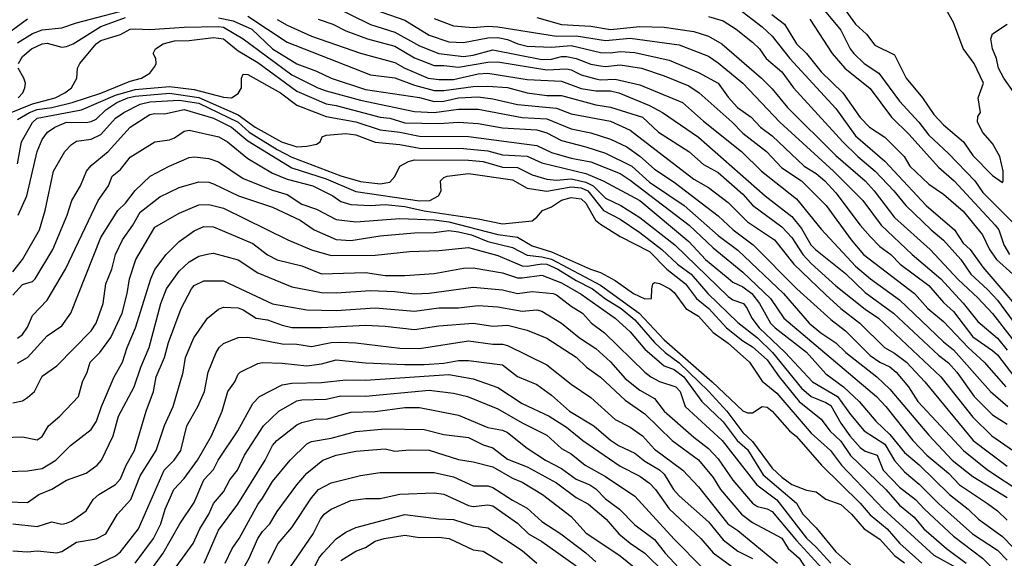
# Model space of a CAD drawing. Header units: metres. Extents: x -51132 to -49532, y -231222 to -229437.
# Tile 196 of 256: x -50467 to -50367, y -230521 to -230466. Entities that reach past the tile are written whole.
import ezdxf

# ---------------------------------------------------------------- set-up
doc = ezdxf.new("R2010")
doc.units = ezdxf.units.M
doc.layers.add('CONTOUR_INDEX', color=1, linetype='Continuous')
doc.layers.add('CONTOUR_INTER', color=3, linetype='Continuous')

msp = doc.modelspace()

# ---------------------------------------------------------------- linework, layer by layer
at = {"layer": 'CONTOUR_INDEX'}
for points, elevation in [([(-50431.08, -230465.29), (-50428.08, -230466.34), (-50425.58, -230467.89), (-50423.58, -230468.56), (-50422.08, -230468.61), (-50419.58, -230468.14), (-50418.58, -230468.13), (-50417.58, -230468.32), (-50416.54, -230468.76), (-50415.58, -230468.99), (-50413.08, -230469.09), (-50411.08, -230468.94), (-50408.08, -230469.63), (-50407.08, -230469.68), (-50406.08, -230469.55), (-50404.58, -230469.66), (-50401.08, -230470.44), (-50398.08, -230471.68), (-50396.08, -230472.77), (-50395.08, -230474.21), (-50394.11, -230475.26), (-50392.7, -230476.26), (-50391.75, -230477.26), (-50390.58, -230478.14), (-50387.3, -230481.26), (-50386.08, -230482.01), (-50385.2, -230482.76), (-50384.08, -230483.96), (-50381.6, -230487.26), (-50380.58, -230488.42), (-50379.58, -230489.45), (-50378.45, -230490.26), (-50377.5, -230491.26), (-50374.58, -230493.43), (-50373.08, -230495.16), (-50372.08, -230496.07), (-50370.08, -230498.68), (-50368.08, -230500.05), (-50367.58, -230500.52), (-50364.58, -230504.43)], 35), ([(-50390.62, -230465.76), (-50389.3, -230466.76), (-50388.08, -230468.76), (-50387.07, -230469.76), (-50385.58, -230471.61), (-50383.35, -230473.76), (-50381.58, -230476.29), (-50380.65, -230477.26), (-50379.08, -230478.3), (-50377.11, -230480.26), (-50376.51, -230481.26), (-50374.58, -230483.08), (-50373.08, -230484.1), (-50371.08, -230485.83), (-50369.12, -230488.26), (-50368.39, -230489.76), (-50367.67, -230490.76), (-50366.01, -230492.26)], 30), ([(-50467.51, -230470.76), (-50467.08, -230470.06), (-50466.15, -230469.26), (-50465.08, -230468.76), (-50464.58, -230468.71), (-50463.08, -230469.09), (-50462.58, -230469.03), (-50461.93, -230468.76), (-50459.08, -230466.99), (-50456.58, -230466.06)], 40), ([(-50447.08, -230466.1), (-50445.58, -230466.42), (-50443.67, -230467.26), (-50441.56, -230469.26), (-50439.08, -230470.8), (-50437.08, -230471.55), (-50435.58, -230472.28), (-50432.08, -230473.42), (-50426.58, -230474.23), (-50425.08, -230474.66), (-50424.08, -230474.6), (-50422.58, -230474.26), (-50420.58, -230474.18), (-50419.08, -230474.36), (-50416.58, -230474.95), (-50412.58, -230475.33), (-50411.08, -230475.89), (-50407.08, -230476.64), (-50405.08, -230477.57), (-50398.58, -230482.57), (-50397.08, -230483.44), (-50395.08, -230484.94), (-50393.08, -230486.94), (-50390.35, -230488.76), (-50388.37, -230491.26), (-50385.08, -230494.38), (-50383.58, -230495.77), (-50381.62, -230497.26), (-50379.11, -230499.76), (-50378.08, -230500.33), (-50376.87, -230501.26), (-50374.99, -230503.26), (-50370.06, -230509.26), (-50366.58, -230511.86)], 40), ([(-50467.53, -230474.26), (-50467.05, -230473.76), (-50466.83, -230473.26), (-50466.79, -230472.76), (-50466.95, -230472.26), (-50467.53, -230471.26)], 40), ([(-50468.08, -230492.02), (-50467.08, -230490.77), (-50465.36, -230487.76), (-50464.76, -230485.76), (-50463.92, -230481.76), (-50462.75, -230479.76), (-50462.08, -230479.04), (-50461.58, -230478.69), (-50460.08, -230478.5), (-50459.08, -230478.01), (-50457.58, -230476.35), (-50456.74, -230475.76), (-50455.08, -230474.93), (-50454.08, -230474.68), (-50451.08, -230474.52), (-50449.08, -230474.82), (-50445.08, -230476.74), (-50443.96, -230477.76), (-50441.08, -230479.55), (-50439.58, -230480.34), (-50434.58, -230482.23), (-50432.58, -230482.82), (-50430.58, -230483.04), (-50429.58, -230482.87), (-50429.08, -230482.29), (-50428.59, -230481.26), (-50427.7, -230480.76), (-50427.08, -230480.6), (-50421.58, -230480.65), (-50420.08, -230480.78), (-50418.08, -230481.36), (-50416.58, -230481.39), (-50415.08, -230482.14), (-50413.58, -230482.58), (-50412.58, -230482.69), (-50411.08, -230482.54), (-50409.58, -230482.89), (-50408.83, -230483.26), (-50407.58, -230484.52), (-50406.01, -230485.26), (-50404.08, -230486.47), (-50400.52, -230489.26), (-50395.08, -230494.56), (-50394.58, -230494.88), (-50393.49, -230495.26), (-50393.11, -230495.76), (-50392.66, -230496.76), (-50391.9, -230497.76), (-50389.23, -230500.26), (-50386.45, -230503.26), (-50383.89, -230504.76), (-50382.58, -230506.59), (-50381.17, -230508.26), (-50379.08, -230509.62), (-50378.08, -230511.3), (-50377.08, -230512.46), (-50375.58, -230513.7), (-50373.58, -230515.67), (-50370.11, -230518.76), (-50367.58, -230520.45), (-50366.58, -230521.47)], 45), ([(-50469.08, -230508.93), (-50467.08, -230508.86), (-50465.58, -230509.17), (-50465.08, -230508.83), (-50464.43, -230507.76), (-50463.28, -230506.76), (-50461.36, -230504.76), (-50460.96, -230503.26), (-50460.47, -230502.26), (-50460.18, -230501.26), (-50459.2, -230500.26), (-50458.08, -230498.74), (-50456.92, -230496.26), (-50456.41, -230494.26), (-50456.18, -230492.76), (-50455.53, -230490.76), (-50453.58, -230487.49), (-50451.08, -230486.04), (-50449.08, -230485.21), (-50448.08, -230485.16), (-50446.58, -230485.53), (-50439.99, -230488.76), (-50437.58, -230489.78), (-50435.58, -230490.35), (-50431.08, -230490.33), (-50427.58, -230489.94), (-50424.58, -230489.85), (-50421.58, -230489.55), (-50418.58, -230490.37), (-50416.08, -230491.41), (-50415.58, -230491.47), (-50414.08, -230491.21), (-50413.58, -230491.26), (-50412.44, -230491.76), (-50410.58, -230492.92), (-50408.91, -230493.76), (-50407.58, -230494.78), (-50405.99, -230495.76), (-50404.58, -230496.92), (-50402.58, -230499.26), (-50401.49, -230500.26), (-50400.08, -230501.31), (-50397.08, -230504.2), (-50395.21, -230506.26), (-50393.58, -230508.43), (-50392.58, -230509.34), (-50390.58, -230512.06), (-50389.58, -230512.98), (-50388.58, -230513.73), (-50387.08, -230514.32), (-50386.08, -230514.47), (-50385.08, -230515.23), (-50383.58, -230515.77), (-50382.47, -230516.76), (-50381.19, -230518.26), (-50379.58, -230519.32), (-50378.08, -230521), (-50377.08, -230521.75)], 50), ([(-50460.58, -230522.45), (-50457.58, -230521.01), (-50457.08, -230520.61), (-50455.25, -230518.26), (-50452.64, -230512.26), (-50451.61, -230511.26), (-50450.93, -230510.26), (-50450.32, -230507.76), (-50449.18, -230505.76), (-50448.51, -230504.26), (-50448.14, -230502.26), (-50447.31, -230500.26), (-50447.02, -230499.76), (-50446.58, -230499.36), (-50445.08, -230498.75), (-50444.08, -230498.7), (-50440.58, -230499.38), (-50439.08, -230499.4), (-50437.58, -230499.65), (-50435.58, -230499.25), (-50434.58, -230499.21), (-50433.08, -230499.27), (-50428.58, -230499.84), (-50426.58, -230499.86), (-50421.58, -230499.09), (-50419.08, -230499.42), (-50418.08, -230499.41), (-50417.58, -230499.55), (-50413.58, -230501.52), (-50411.08, -230503.51), (-50409.08, -230504.87), (-50406.58, -230507.12), (-50405.08, -230507.9), (-50403.8, -230508.76), (-50402.58, -230510.13), (-50399.69, -230512.26), (-50398.08, -230513.96), (-50395.11, -230517.76), (-50394.08, -230518.42), (-50390.03, -230521.76)], 55), ([(-50446.4, -230521.76), (-50445.7, -230520.26), (-50444.97, -230519.26), (-50443.08, -230515.77), (-50442.58, -230515.14), (-50441.58, -230513.42), (-50439.76, -230511.26), (-50438.08, -230509.59), (-50437.58, -230509.35), (-50435.58, -230509.01), (-50433.08, -230508.32), (-50430.08, -230508.04), (-50426.08, -230508.12), (-50424.08, -230508.62), (-50421.58, -230508.95), (-50420.08, -230509.7), (-50419.08, -230510), (-50417.58, -230511.16), (-50415.58, -230511.95), (-50412.58, -230513.57), (-50410.58, -230515.05), (-50409.31, -230515.76), (-50407.53, -230517.26), (-50406.22, -230518.76), (-50405.08, -230519.72), (-50403.58, -230520.75), (-50401.54, -230522.76)], 60), ([(-50434.58, -230521.5), (-50433.08, -230520.54), (-50432.08, -230520.17), (-50431.08, -230519.53), (-50430.17, -230519.26), (-50428.08, -230518.92), (-50426.58, -230519.15), (-50424.58, -230519.1), (-50423.55, -230519.26), (-50421.08, -230520.42), (-50420.08, -230520.53), (-50418.08, -230521.72)], 65)]:
    msp.add_lwpolyline(points, dxfattribs=dict(at, elevation=elevation))
at = {"layer": 'CONTOUR_INTER'}
for points, elevation in [([(-50384.6, -230463.26), (-50382.08, -230466.74), (-50380.94, -230467.76), (-50380.08, -230468.89), (-50378.08, -230469.9), (-50376.88, -230472.26), (-50375.24, -230474.26), (-50374.08, -230475.96), (-50373.08, -230477.03), (-50371.06, -230478.76), (-50370.08, -230480.17), (-50368.08, -230482.2), (-50367.08, -230482.91), (-50366.98, -230482.76), (-50366.99, -230481.76), (-50367.35, -230480.26), (-50368.08, -230478.94), (-50369.08, -230477.81), (-50369.62, -230476.76), (-50369.58, -230476.17), (-50369.31, -230475.76), (-50369.54, -230474.26), (-50369.01, -230472.76), (-50369.95, -230470.76), (-50371.08, -230469.23), (-50372.08, -230466.58), (-50373.08, -230464.79)], 27), ([(-50435.58, -230464.81), (-50431.58, -230466.79), (-50429.08, -230467.58), (-50426.58, -230468.98), (-50424.58, -230469.75), (-50422.08, -230470.04), (-50421.08, -230469.92), (-50419.08, -230469.39), (-50414.08, -230470.35), (-50413.08, -230470.33), (-50412.08, -230470.04), (-50411.58, -230470.04), (-50410.58, -230470.26), (-50409.08, -230470.84), (-50408.08, -230471.02), (-50407.58, -230471.08), (-50406.08, -230470.91), (-50403.91, -230471.26), (-50401.58, -230472.04), (-50399.08, -230473.06), (-50398.02, -230473.76), (-50394.67, -230476.76), (-50393.58, -230477.89), (-50391.16, -230479.76), (-50389.58, -230481.42), (-50387.57, -230482.76), (-50385.06, -230485.26), (-50382.51, -230488.76), (-50381.24, -230490.26), (-50376.04, -230494.26), (-50374.68, -230495.76), (-50373.08, -230497.09), (-50370.58, -230499.77), (-50368.93, -230501.26), (-50366.72, -230503.76)], 36), ([(-50385.75, -230464.76), (-50383.58, -230467.36), (-50382.62, -230469.26), (-50382.23, -230469.76), (-50381.19, -230470.76), (-50379.7, -230471.76), (-50377.58, -230474.62), (-50375.6, -230476.76), (-50374.58, -230478.09), (-50372.58, -230479.94), (-50369.89, -230482.76), (-50369.08, -230483.92), (-50366.08, -230486.94)], 28), ([(-50467.58, -230468.65), (-50466.08, -230467.7), (-50465.08, -230467.32), (-50463.08, -230467.12), (-50461.58, -230466.62), (-50455.08, -230464.9)], 39), ([(-50394.08, -230465.12), (-50391.58, -230467.04), (-50390.58, -230467.97), (-50388.78, -230470.26), (-50384.08, -230475.36), (-50382.08, -230478.14), (-50379.08, -230480.74), (-50374.85, -230485.26), (-50371.97, -230487.76), (-50371.08, -230489.11), (-50370.38, -230489.76), (-50369.08, -230491.56), (-50363.58, -230497.94)], 31), ([(-50469.58, -230468.39), (-50466.58, -230466.21)], 38), ([(-50444.08, -230465.94), (-50440.08, -230468.59), (-50431.58, -230471.94), (-50429.08, -230472.23), (-50427.08, -230472.99), (-50425.08, -230473.52), (-50424.08, -230473.54), (-50421.08, -230473.13), (-50419.58, -230473.07), (-50417.58, -230473.23), (-50415.58, -230473.75), (-50413.58, -230474.02), (-50412.08, -230474.05), (-50408.58, -230475), (-50407.08, -230475.21), (-50403.82, -230476.26), (-50402.16, -230477.76), (-50399.08, -230479.76), (-50397.58, -230481.07), (-50396.08, -230481.9), (-50393.58, -230484.1), (-50392.58, -230485.24), (-50389.58, -230487.43), (-50388.58, -230488.52), (-50387.44, -230490.26), (-50386.58, -230491.19), (-50384.08, -230493.46), (-50381.08, -230495.83), (-50379.72, -230496.76), (-50373.36, -230502.76), (-50370.08, -230506.85), (-50368.15, -230508.76), (-50364.08, -230511.6)], 39), ([(-50441.08, -230466.27), (-50440.08, -230466.86), (-50437.58, -230467.98), (-50432.58, -230469.72), (-50429.08, -230470.68), (-50428.08, -230471.25), (-50425.68, -230472.26), (-50424.58, -230472.4), (-50423.08, -230472.4), (-50420.58, -230471.82), (-50419.58, -230471.75), (-50415.58, -230472.39), (-50412.08, -230472.58), (-50410.08, -230473.31), (-50408.58, -230473.57), (-50407.08, -230473.57), (-50406.23, -230473.76), (-50403.08, -230475.06), (-50401.77, -230475.76), (-50398.08, -230478.28), (-50391.28, -230484.26), (-50388.58, -230486.39), (-50387.58, -230487.62), (-50386.61, -230489.26), (-50386.16, -230489.76), (-50383.08, -230492.21), (-50381.08, -230494.15), (-50378.19, -230496.26), (-50373.58, -230500.55), (-50372.58, -230501.33), (-50371.73, -230502.26), (-50369.94, -230504.76), (-50368.08, -230506.63), (-50366.58, -230507.57)], 38), ([(-50436.9, -230466.26), (-50435.41, -230466.76), (-50434.08, -230467.42), (-50431.87, -230468.26), (-50429.08, -230468.99), (-50427.08, -230470.19), (-50425.08, -230470.97), (-50424.08, -230470.96), (-50422.58, -230471.15), (-50419.58, -230470.62), (-50418.58, -230470.59), (-50413.58, -230471.42), (-50411.58, -230471.3), (-50411.08, -230471.4), (-50410.08, -230471.91), (-50408.58, -230472.35), (-50408.08, -230472.43), (-50406.58, -230472.37), (-50404.08, -230472.95), (-50399.73, -230474.76), (-50397.58, -230476.65), (-50393.71, -230479.76), (-50391.67, -230481.76), (-50388.08, -230484.59), (-50385.58, -230487.69), (-50382.08, -230491.46), (-50380.54, -230492.76), (-50377.58, -230494.9), (-50373.08, -230499.19), (-50372.08, -230499.99), (-50368.28, -230504.26), (-50366.53, -230505.76)], 37), ([(-50425.08, -230466.17), (-50423.08, -230466.91), (-50421.08, -230467.11), (-50419.58, -230466.96), (-50418.58, -230467.01), (-50412.58, -230467.99), (-50410.58, -230467.94), (-50407.58, -230468.41), (-50405.08, -230468.19), (-50400.08, -230468.88), (-50397.08, -230470.03), (-50396.08, -230470.69), (-50393.58, -230472.76), (-50389.78, -230476.76), (-50384.3, -230481.76), (-50381.33, -230484.76), (-50379.45, -230487.26), (-50376.3, -230490.26), (-50373.37, -230492.76), (-50371.08, -230495.22), (-50369.58, -230497.11), (-50367.58, -230498.81), (-50366.58, -230500.04)], 34), ([(-50414.58, -230466.07), (-50412.08, -230466.78), (-50409.08, -230466.97), (-50407.08, -230467.31), (-50404.08, -230466.99), (-50401.58, -230467.05), (-50398.58, -230467.5), (-50397.08, -230467.98), (-50395.72, -230468.76), (-50391.65, -230472.26), (-50390.58, -230473.34), (-50389.01, -230475.26), (-50384.08, -230480.16), (-50381.08, -230482.74), (-50380.15, -230483.76), (-50378.08, -230486.47), (-50374.45, -230489.76), (-50371.58, -230492.8), (-50369.58, -230494.67), (-50368.08, -230496.29), (-50366.08, -230498.87)], 33), ([(-50397.08, -230465.96), (-50395.58, -230466.42), (-50394.26, -230467.26), (-50392.58, -230468.6), (-50391.88, -230469.26), (-50391.17, -230470.26), (-50389.58, -230471.63), (-50388.38, -230473.26), (-50383.36, -230478.76), (-50381.84, -230480.26), (-50380.07, -230481.76), (-50378.14, -230483.76), (-50376.92, -230485.26), (-50374.34, -230487.76), (-50373.08, -230488.8), (-50371.3, -230490.76), (-50370.31, -230492.26), (-50368.58, -230493.84), (-50367.58, -230494.94), (-50365.5, -230497.76)], 32), ([(-50386.73, -230466.26), (-50384.46, -230469.76), (-50383.14, -230471.26), (-50380.58, -230473.33), (-50378.39, -230476.26), (-50376.58, -230478.03), (-50373.58, -230481.36), (-50372, -230482.76), (-50367.8, -230487.26), (-50367.43, -230487.76), (-50366.94, -230489.26), (-50366.36, -230490.26)], 29), ([(-50365.88, -230473.76), (-50366.93, -230472.26), (-50367.47, -230471.26), (-50367.66, -230470.26), (-50368.08, -230469.26), (-50368.26, -230468.26), (-50368.08, -230467.74), (-50366.58, -230466.76)], 28), ([(-50468.58, -230475.9), (-50466.08, -230474.9), (-50463.74, -230474.26), (-50462.75, -230473.76), (-50462.1, -230473.26), (-50461.55, -230472.26), (-50461.47, -230471.26), (-50461.22, -230470.76), (-50459.58, -230468.75), (-50459.08, -230468.43), (-50457.08, -230467.8), (-50456.08, -230467.28), (-50455.58, -230467.22), (-50454.08, -230467.31), (-50450.58, -230467.06), (-50447.08, -230466.98), (-50446.58, -230467.07), (-50444.55, -230468.26), (-50439.58, -230471.91), (-50436.93, -230473.26), (-50436.08, -230473.56), (-50432.58, -230474.52), (-50427.08, -230475.66), (-50425.08, -230475.77), (-50422.58, -230475.44), (-50420.58, -230475.42), (-50416.08, -230476.28), (-50413.58, -230476.4), (-50411.08, -230477.42), (-50409.08, -230477.85), (-50407.08, -230478.49), (-50405.4, -230479.26), (-50404.08, -230480.22), (-50402.58, -230481.55), (-50400.58, -230482.89), (-50396.08, -230486.32), (-50394.56, -230487.76), (-50392.52, -230489.26), (-50388.04, -230493.76), (-50384.58, -230496.91), (-50383.08, -230498.04), (-50380.58, -230500.57), (-50379.58, -230501.25), (-50378.58, -230501.73), (-50377.92, -230502.26), (-50376.67, -230503.76), (-50375.69, -230505.26), (-50371.04, -230510.26), (-50368.58, -230512.23), (-50365.08, -230514.56)], 41), ([(-50467.58, -230476.48), (-50466.37, -230475.76), (-50465.58, -230475.45), (-50464.08, -230475.25), (-50462, -230474.76), (-50459.08, -230473.79), (-50456.08, -230472.57), (-50454.95, -230472.26), (-50454.09, -230471.76), (-50453.58, -230471.08), (-50453.43, -230470.76), (-50453.48, -230470.26), (-50453.75, -230469.76), (-50453.5, -230469.26), (-50452.74, -230468.76), (-50451.58, -230468.44), (-50450.08, -230468.43), (-50447.58, -230468.11), (-50446.58, -230468.25), (-50445.08, -230469.49), (-50443.08, -230470.65), (-50439.08, -230473.59), (-50436.08, -230474.9), (-50435.08, -230475.05), (-50430.58, -230476.25), (-50429.58, -230476.36), (-50428.08, -230476.81), (-50424.58, -230476.9), (-50422.58, -230476.75), (-50420.58, -230476.9), (-50418.08, -230477.33), (-50414.58, -230477.55), (-50413.58, -230477.84), (-50412.08, -230478.64), (-50409.58, -230479.26), (-50407.58, -230479.92), (-50404.9, -230481.26), (-50403.08, -230482.89), (-50399.54, -230485.26), (-50396.08, -230488.32), (-50394.08, -230489.81), (-50389.43, -230494.26), (-50386.79, -230497.26), (-50385.6, -230498.26), (-50384.08, -230499.29), (-50383.05, -230500.26), (-50379.9, -230502.76), (-50378.58, -230504.01), (-50374.58, -230508.69), (-50372.2, -230511.26), (-50370.08, -230512.91), (-50366.58, -230515.07)], 42), ([(-50467.58, -230481.02), (-50467.2, -230478.76), (-50466.08, -230476.78), (-50465.58, -230476.34), (-50461.08, -230475.49), (-50457.58, -230473.99), (-50455.58, -230473.42), (-50452.08, -230473.12), (-50449.58, -230473.41), (-50446.58, -230474.21), (-50445.75, -230474.26), (-50445.08, -230473.84), (-50444.74, -230473.26), (-50444.73, -230472.26), (-50444.58, -230471.87), (-50444.08, -230471.9), (-50440.76, -230473.76), (-50439.08, -230475.01), (-50436.08, -230476.17), (-50433.08, -230476.73), (-50430.58, -230477.55), (-50428.58, -230477.76), (-50426.58, -230478.17), (-50421.58, -230478.22), (-50414.58, -230479.13), (-50413.08, -230479.86), (-50411.08, -230480.44), (-50409.08, -230480.8), (-50406.08, -230482.01), (-50405.08, -230482.67), (-50399.03, -230487.26), (-50396.58, -230489.57), (-50393.58, -230492.05), (-50390.75, -230494.76), (-50389.39, -230496.76), (-50379.92, -230504.76), (-50378.97, -230505.76), (-50376.22, -230509.26), (-50374.77, -230510.76), (-50372.58, -230512.57), (-50371.46, -230513.76), (-50368.58, -230515.68), (-50367.58, -230516.42), (-50366.58, -230517.37)], 43), ([(-50467.53, -230486.26), (-50466.63, -230484.26), (-50465.6, -230479.76), (-50465.08, -230478.53), (-50464.55, -230477.76), (-50463.77, -230477.26), (-50462.58, -230476.74), (-50460.58, -230476.78), (-50460.08, -230476.68), (-50459.58, -230476.46), (-50458.58, -230475.5), (-50457.47, -230474.76), (-50456.34, -230474.26), (-50455.58, -230474.09), (-50452.08, -230473.79), (-50449.08, -230474.23), (-50445.08, -230476.02), (-50443.34, -230477.26), (-50440.66, -230478.76), (-50439.08, -230479.26), (-50438.08, -230479.22), (-50437.08, -230478.99), (-50436.7, -230478.76), (-50436.49, -230478.26), (-50436.08, -230478.08), (-50434.08, -230477.93), (-50433.08, -230478.06), (-50431.08, -230478.79), (-50428.58, -230479.02), (-50426.58, -230479.4), (-50422.08, -230479.43), (-50419.58, -230479.67), (-50418.08, -230480.09), (-50415.58, -230480.24), (-50414.08, -230480.92), (-50409.58, -230482), (-50407.83, -230482.76), (-50404.08, -230484.76), (-50399.08, -230488.94), (-50397.36, -230490.76), (-50395.08, -230492.69), (-50394.58, -230493.09), (-50393.58, -230493.55), (-50392.66, -230494.26), (-50391.86, -230495.26), (-50390.75, -230497.26), (-50390.26, -230497.76), (-50387.08, -230500.23), (-50385.08, -230502.43), (-50383.28, -230503.76), (-50381.69, -230505.26), (-50379.98, -230507.26), (-50378.58, -230508.64), (-50377.08, -230510.48), (-50375.58, -230511.73), (-50372.46, -230514.76), (-50370.56, -230516.26), (-50369.53, -230517.26), (-50367.08, -230519.03), (-50364.91, -230521.26)], 44), ([(-50468.08, -230494.43), (-50467.08, -230493.31), (-50466.08, -230493.03), (-50465.79, -230492.76), (-50463.98, -230489.76), (-50462.51, -230486.26), (-50462.04, -230484.76), (-50461.17, -230483.26), (-50460.56, -230481.76), (-50460.08, -230481.19), (-50458.34, -230479.76), (-50456.09, -230477.26), (-50454.08, -230475.98), (-50453.58, -230475.87), (-50452.58, -230475.92), (-50450.58, -230475.46), (-50447.58, -230476.36), (-50445.76, -230477.26), (-50444.08, -230478.65), (-50439.58, -230481.42), (-50436.08, -230482.53), (-50433.08, -230483.82), (-50426.58, -230484.77), (-50425.5, -230484.76), (-50424.62, -230484.26), (-50424.34, -230483.76), (-50424.42, -230482.76), (-50424.08, -230482.42), (-50423.74, -230482.26), (-50421.58, -230481.99), (-50417.08, -230482.63), (-50415.58, -230483.48), (-50413.58, -230483.79), (-50411.08, -230483.37), (-50410.08, -230483.46), (-50409.38, -230483.76), (-50407.79, -230485.76), (-50406.08, -230486.66), (-50404.08, -230488.02), (-50401.83, -230489.76), (-50400.23, -230491.26), (-50398.84, -230492.26), (-50397.13, -230494.26), (-50394.08, -230497.22), (-50392.08, -230498.76), (-50390.53, -230500.26), (-50387.58, -230503.89), (-50386.58, -230504.74), (-50385.08, -230505.36), (-50384.58, -230505.69), (-50383.58, -230507.49), (-50382.66, -230508.76), (-50381.58, -230509.97), (-50381.08, -230510.34), (-50379.86, -230510.76), (-50379.24, -230512.26), (-50377.58, -230514.01), (-50375.93, -230515.26), (-50375.04, -230516.26), (-50372.08, -230519.01), (-50369.09, -230521.26), (-50367.14, -230523.26)], 46), ([(-50467.58, -230498.79), (-50467.08, -230498.43), (-50466.58, -230497.69), (-50466.08, -230496.48), (-50464.58, -230494.91), (-50462.69, -230491.76), (-50459.35, -230484.76), (-50458.32, -230483.26), (-50457.95, -230482.26), (-50457.08, -230481.58), (-50456.08, -230480.33), (-50453.59, -230478.76), (-50452.08, -230478.57), (-50451.58, -230478.37), (-50450.58, -230477.68), (-50450.08, -230477.58), (-50447.05, -230478.26), (-50446.16, -230478.76), (-50444.08, -230480.47), (-50441.58, -230481.96), (-50440.08, -230482.59), (-50437.46, -230483.26), (-50435.41, -230484.26), (-50434.58, -230484.85), (-50433.58, -230485.17), (-50431.58, -230485.27), (-50430.08, -230485.17), (-50428.08, -230485.37), (-50426.08, -230485.82), (-50420.58, -230486.63), (-50418.08, -230487.12), (-50415.08, -230486.83), (-50414.58, -230486.45), (-50414, -230485.76), (-50413.08, -230485.39), (-50412.08, -230484.72), (-50411.08, -230484.46), (-50410.08, -230484.58), (-50409.58, -230485.01), (-50408.61, -230486.76), (-50408.08, -230487.18), (-50406.08, -230488.42), (-50403.08, -230489.95), (-50401.33, -230491.76), (-50399.42, -230493.26), (-50398.28, -230494.76), (-50397.02, -230495.76), (-50395.24, -230497.76), (-50393.58, -230499.09), (-50392.58, -230499.7), (-50391.08, -230501), (-50389.85, -230502.76), (-50387.81, -230505.26), (-50385.58, -230507.08), (-50384.7, -230508.26), (-50383.58, -230509.3), (-50382.58, -230510.78), (-50378.97, -230514.26), (-50377.58, -230515.84), (-50376.08, -230517.07), (-50375.08, -230518.26), (-50372.77, -230520.26), (-50370.76, -230521.76)], 47), ([(-50467.58, -230501.37), (-50466.58, -230500.78), (-50464.58, -230498.55), (-50463.08, -230497.53), (-50462.16, -230496.26), (-50459.08, -230488.54), (-50457.35, -230485.76), (-50456.58, -230485.03), (-50455.58, -230483.73), (-50454.05, -230482.26), (-50452.12, -230481.26), (-50450.08, -230480.37), (-50449.58, -230480.3), (-50448.08, -230480.45), (-50447.08, -230480.8), (-50444.58, -230482.49), (-50441.58, -230483.69), (-50440.08, -230484.13), (-50438.58, -230485.13), (-50437.08, -230485.65), (-50435.08, -230486.7), (-50433.08, -230486.93), (-50428.58, -230486.58), (-50425.08, -230486.71), (-50423.58, -230486.93), (-50418.58, -230488.22), (-50416.58, -230488.5), (-50415.08, -230489.37), (-50413.08, -230489.99), (-50409.1, -230491.76), (-50408.08, -230492.09), (-50406.58, -230492.9), (-50404.72, -230494.26), (-50403.58, -230494.79), (-50402.89, -230494.76), (-50402.86, -230493.76), (-50402.75, -230493.26), (-50402.58, -230493.11), (-50402.08, -230493.21), (-50401.01, -230493.76), (-50400.58, -230494.13), (-50399.38, -230495.76), (-50398.08, -230496.56), (-50396.58, -230498.24), (-50395.08, -230499.32), (-50392.87, -230501.26), (-50391.58, -230503.18), (-50390.08, -230504.41), (-50386.58, -230508.5), (-50384.63, -230510.26), (-50383.49, -230511.76), (-50379.21, -230516.26), (-50374.08, -230520.96), (-50371.74, -230522.26)], 48), ([(-50468.08, -230505.39), (-50467.08, -230505.2), (-50466.58, -230504.87), (-50465.86, -230504.26), (-50465.08, -230502.67), (-50463.58, -230501.63), (-50460.08, -230498.05), (-50459.58, -230497.28), (-50458.86, -230495.26), (-50458.57, -230493.26), (-50457.96, -230491.76), (-50457.59, -230490.26), (-50456.87, -230488.76), (-50455.81, -230487.26), (-50455.08, -230485.95), (-50453.08, -230484.38), (-50451.08, -230483.41), (-50449.08, -230482.85), (-50448.08, -230482.89), (-50447.58, -230483.04), (-50445.04, -230484.26), (-50441.58, -230485.44), (-50438.75, -230486.76), (-50437.33, -230487.76), (-50435.08, -230488.74), (-50433.58, -230488.83), (-50430.58, -230488.35), (-50427.08, -230488.04), (-50425.08, -230488.02), (-50423.58, -230487.81), (-50422.58, -230487.94), (-50421.25, -230488.26), (-50419.58, -230488.93), (-50417.08, -230489.55), (-50415.58, -230490.33), (-50414.08, -230490.49), (-50413.08, -230490.74), (-50408.08, -230493.41), (-50404.14, -230496.26), (-50401.58, -230498.97), (-50396.68, -230503.26), (-50393.58, -230506.22), (-50393.08, -230506.41), (-50392.58, -230506.41), (-50391.58, -230505.77), (-50391.08, -230505.84), (-50390.58, -230506.26), (-50388.81, -230508.26), (-50388.08, -230508.84), (-50385.54, -230511.76), (-50381.58, -230515.65), (-50380.58, -230516.83), (-50378.84, -230518.26), (-50377.54, -230519.76), (-50375.31, -230521.76)], 49), ([(-50468.58, -230512.4), (-50466.58, -230512.34), (-50465.08, -230512.12), (-50463.68, -230511.26), (-50462.19, -230509.76), (-50460.08, -230508.11), (-50459.53, -230507.26), (-50459.02, -230505.76), (-50457.73, -230502.76), (-50456.88, -230501.26), (-50456.41, -230499.76), (-50455.54, -230497.76), (-50454, -230492.76), (-50453.58, -230491.81), (-50452.42, -230490.26), (-50451.08, -230488.94), (-50449.58, -230487.84), (-50448.58, -230487.4), (-50447.58, -230487.43), (-50443.58, -230489.15), (-50442.08, -230490.28), (-50441.08, -230490.81), (-50438.58, -230491.42), (-50436.58, -230492.22), (-50432.08, -230492.11), (-50430.08, -230492.42), (-50428.08, -230492.39), (-50425.08, -230492.2), (-50422.08, -230491.67), (-50421.08, -230491.62), (-50418.08, -230492.14), (-50416.58, -230492.63), (-50416.08, -230492.66), (-50414.08, -230492.37), (-50412.08, -230493.14), (-50410.08, -230494.3), (-50406.59, -230496.76), (-50405.08, -230498.14), (-50403.58, -230499.94), (-50402.08, -230501.23), (-50401.58, -230501.62), (-50400.58, -230502), (-50399.58, -230502.76), (-50397.75, -230505.26), (-50395.58, -230507.34), (-50394.15, -230509.26), (-50393.08, -230510.16), (-50391.49, -230512.76), (-50388.08, -230515.64), (-50387.45, -230516.76), (-50386.08, -230518.16), (-50384.08, -230520.62), (-50382.58, -230521.93)], 51), ([(-50469.58, -230515.47), (-50466.58, -230515.56), (-50465.43, -230514.76), (-50464.08, -230514.23), (-50462.58, -230513.28), (-50460.58, -230512.59), (-50459.45, -230511.76), (-50459.03, -230511.26), (-50457.82, -230508.76), (-50457.27, -230506.76), (-50455.68, -230503.76), (-50455, -230501.76), (-50454.14, -230499.76), (-50452.95, -230495.26), (-50452.39, -230493.76), (-50451.08, -230491.98), (-50450.08, -230491.02), (-50449.08, -230490.45), (-50448.08, -230490.19), (-50447.58, -230490.14), (-50445.08, -230490.8), (-50443.08, -230492.12), (-50439.58, -230493.57), (-50436.58, -230494.14), (-50435.08, -230494.19), (-50431.58, -230493.95), (-50429.08, -230494.05), (-50427.08, -230494.29), (-50425.58, -230494.21), (-50421.08, -230493.61), (-50418.08, -230493.87), (-50416.58, -230494.26), (-50415.08, -230494.05), (-50412.93, -230494.26), (-50412.58, -230494.37), (-50411.08, -230495.54), (-50409.92, -230496.26), (-50409.01, -230497.26), (-50407.67, -230498.26), (-50403.58, -230502.26), (-50402.94, -230502.76), (-50402.08, -230503.21), (-50400.4, -230503.76), (-50399.96, -230504.26), (-50399.44, -230505.76), (-50395.69, -230509.26), (-50392.15, -230513.76), (-50390.08, -230515.3), (-50387.08, -230519.23), (-50386.08, -230520.13), (-50384.58, -230521.77)], 52), ([(-50468.08, -230517.76), (-50465.58, -230518.01), (-50464.08, -230517.54), (-50463.08, -230517.77), (-50462.58, -230517.68), (-50462.08, -230517.47), (-50460.58, -230516.41), (-50459.86, -230515.26), (-50459.28, -230514.76), (-50457.58, -230513.74), (-50457.08, -230513.16), (-50456.5, -230511.76), (-50455.67, -230510.26), (-50454.48, -230506.26), (-50453.73, -230504.26), (-50453.43, -230502.76), (-50452.6, -230500.76), (-50452.2, -230499.26), (-50450.88, -230495.76), (-50449.85, -230493.76), (-50449.58, -230493.44), (-50448.58, -230492.96), (-50446.58, -230492.95), (-50441.58, -230495.29), (-50438.08, -230495.91), (-50435.08, -230495.98), (-50431.08, -230495.7), (-50427.08, -230496.04), (-50424.58, -230495.72), (-50422.58, -230495.71), (-50420.58, -230495.48), (-50418.58, -230495.59), (-50416.08, -230496.03), (-50414.58, -230495.92), (-50414.08, -230496.05), (-50412.08, -230497.26), (-50410.25, -230498.76), (-50408.58, -230499.85), (-50407.08, -230501.22), (-50405.58, -230502.91), (-50404.08, -230504.11), (-50402.58, -230504.95), (-50401.6, -230506.26), (-50398.58, -230508.92), (-50397.08, -230510.08), (-50396.08, -230511.11), (-50394.58, -230513.28), (-50392.58, -230515.64), (-50392.08, -230516), (-50391.08, -230516.21), (-50390.58, -230516.48), (-50388.08, -230519.46), (-50385.08, -230522.72)], 53), ([(-50468.08, -230520.51), (-50466.58, -230520.62), (-50465.58, -230520.52), (-50463.58, -230520.7), (-50463.08, -230520.57), (-50461.58, -230519.64), (-50459.58, -230519.3), (-50458.59, -230518.76), (-50457.38, -230516.76), (-50456.02, -230515.26), (-50455.08, -230512.86), (-50453.43, -230510.26), (-50452.58, -230507.7), (-50451.72, -230505.76), (-50450.68, -230502.26), (-50450.46, -230500.76), (-50449.6, -230498.76), (-50448.2, -230496.76), (-50447.08, -230495.84), (-50446.58, -230495.64), (-50445.08, -230495.72), (-50444.58, -230495.9), (-50443.24, -230496.76), (-50442.08, -230496.92), (-50440.58, -230497.47), (-50439.58, -230497.7), (-50436.58, -230497.72), (-50432.08, -230497.49), (-50430.08, -230497.58), (-50427.08, -230497.92), (-50424.58, -230497.55), (-50421.08, -230497.26), (-50419.08, -230497.58), (-50417.58, -230497.49), (-50415.58, -230498), (-50413.58, -230498.8), (-50410.58, -230500.73), (-50409.51, -230501.76), (-50408.08, -230502.77), (-50405.58, -230505.12), (-50403.58, -230506.53), (-50400.79, -230509.26), (-50398.08, -230511.22), (-50396.58, -230513.03), (-50395.83, -230514.26), (-50393.71, -230516.76), (-50392.58, -230517.62), (-50389.58, -230519.21), (-50388.94, -230520.26), (-50387.82, -230521.26), (-50387.08, -230522.43)], 54), ([(-50455.6, -230521.76), (-50453.7, -230519.26), (-50452.95, -230517.76), (-50452.54, -230516.26), (-50451.63, -230514.26), (-50450.58, -230513.13), (-50449.21, -230511.26), (-50447.8, -230508.76), (-50446.7, -230506.26), (-50446.14, -230504.26), (-50445.41, -230503.26), (-50445.08, -230502.49), (-50444.87, -230502.26), (-50443.08, -230501.4), (-50442.58, -230501.3), (-50440.58, -230501.36), (-50438.08, -230501.61), (-50436.58, -230501.42), (-50435.08, -230501), (-50432.08, -230501.31), (-50428.08, -230501.48), (-50426.08, -230501.49), (-50424.08, -230501.34), (-50422.58, -230501.07), (-50421.58, -230501.08), (-50418.08, -230501.51), (-50416.58, -230502.73), (-50414.58, -230503.54), (-50413.08, -230504.63), (-50411.24, -230506.26), (-50408.77, -230507.76), (-50407.08, -230509.22), (-50406.25, -230509.76), (-50404.58, -230510.53), (-50403.58, -230511.37), (-50402.08, -230512.23), (-50401.58, -230512.68), (-50400.63, -230514.26), (-50400.08, -230514.89), (-50397.08, -230517.54), (-50395.58, -230519.38), (-50394.08, -230520.55), (-50392.58, -230521.28)], 56), ([(-50453.83, -230522.26), (-50452.73, -230520.76), (-50451.03, -230517.76), (-50449.58, -230515.59), (-50448.58, -230513.26), (-50447.58, -230512.21), (-50447.11, -230511.26), (-50445.11, -230508.26), (-50443.58, -230505.46), (-50442.9, -230504.76), (-50440.58, -230503.58), (-50439.58, -230503.4), (-50436.58, -230503.33), (-50434.08, -230503.04), (-50432.08, -230503.09), (-50423.58, -230502.51), (-50421.08, -230502.96), (-50418.58, -230503.84), (-50416.08, -230505.47), (-50413.33, -230506.76), (-50411.58, -230507.87), (-50409.89, -230509.26), (-50406.08, -230511.87), (-50404.08, -230512.89), (-50403.08, -230513.6), (-50402.48, -230514.26), (-50401.08, -230516.22), (-50397.84, -230519.26), (-50396.58, -230520.71), (-50393.79, -230522.76)], 57), ([(-50452.22, -230523.26), (-50449.66, -230519.76), (-50449, -230518.26), (-50448.06, -230516.76), (-50447.58, -230515.68), (-50446.58, -230514.47), (-50445.91, -230513.26), (-50445.15, -230512.26), (-50444.42, -230510.76), (-50442.5, -230507.76), (-50440.93, -230506.26), (-50439.08, -230505.19), (-50438.58, -230505.08), (-50436.08, -230505.04), (-50434.58, -230504.68), (-50432.08, -230504.71), (-50425.58, -230504.11), (-50423.08, -230504.4), (-50421.68, -230504.76), (-50418.58, -230506.02), (-50416.08, -230507.45), (-50413.58, -230508.7), (-50412.08, -230510.08), (-50411.08, -230510.61), (-50409.66, -230511.76), (-50407.58, -230512.92), (-50404.58, -230514.93), (-50400.58, -230519.32), (-50397.69, -230522.26)], 58), ([(-50448.53, -230521.76), (-50447.08, -230518.41), (-50445.12, -230515.76), (-50442.33, -230511.26), (-50441.58, -230509.76), (-50441.14, -230509.26), (-50439.08, -230507.65), (-50438.58, -230507.41), (-50437.08, -230507.05), (-50436.08, -230507.07), (-50433.58, -230506.36), (-50431.08, -230506.29), (-50428.08, -230505.88), (-50426.58, -230505.89), (-50422.58, -230506.67), (-50419.58, -230507.91), (-50418.08, -230508.19), (-50417.58, -230508.44), (-50415.58, -230510.02), (-50413.71, -230511.26), (-50412.08, -230512.1), (-50410.58, -230513.18), (-50409.18, -230513.76), (-50408.58, -230514.19), (-50407.58, -230515.21), (-50406.14, -230516.26), (-50404.58, -230517.85), (-50402.58, -230519.36), (-50401.48, -230520.76), (-50399.61, -230522.76)], 59), ([(-50445.66, -230524.26), (-50443.95, -230521.26), (-50443.07, -230519.26), (-50442.58, -230518.52), (-50441.83, -230517.76), (-50441.08, -230516.48), (-50439.09, -230513.76), (-50438.08, -230512.57), (-50436.43, -230511.26), (-50435.08, -230510.74), (-50433.08, -230510.33), (-50430.08, -230510.11), (-50429.08, -230510.32), (-50427.58, -230510.2), (-50425.58, -230510.23), (-50422.58, -230511.19), (-50421.08, -230511.42), (-50419.08, -230511.92), (-50417.08, -230513.09), (-50416.08, -230513.49), (-50414.02, -230514.76), (-50411.08, -230517), (-50409.58, -230518.67), (-50406.08, -230521.01), (-50403.95, -230522.76)], 61), ([(-50442.02, -230521.76), (-50441, -230519.76), (-50439.58, -230518.12), (-50437.58, -230515.1), (-50436.89, -230514.26), (-50435.58, -230513.57), (-50432.58, -230512.82), (-50430.58, -230512.52), (-50425.08, -230512.52), (-50423.08, -230512.97), (-50421.08, -230513.89), (-50419.58, -230513.89), (-50419.08, -230514.04), (-50417.08, -230515.34), (-50415.58, -230516.15), (-50414.08, -230517.53), (-50412.14, -230518.76), (-50409.58, -230520.7), (-50408.58, -230521.63)], 62), ([(-50439.8, -230522.26), (-50437.42, -230518.76), (-50436.68, -230517.26), (-50436.29, -230516.76), (-50435.58, -230516.26), (-50433.58, -230515.38), (-50432.08, -230515.18), (-50430.58, -230515.15), (-50428.58, -230514.72), (-50425.08, -230514.59), (-50424.08, -230514.72), (-50421.58, -230515.88), (-50421.08, -230516), (-50419.58, -230515.8), (-50419.08, -230515.93), (-50416.58, -230517.67), (-50415.44, -230518.76), (-50414.08, -230519.56), (-50410.58, -230522.03)], 63), ([(-50437.31, -230522.26), (-50436.84, -230521.26), (-50436.44, -230520.76), (-50435.08, -230519.3), (-50434.08, -230518.61), (-50433.08, -230518.13), (-50428.08, -230516.81), (-50424.58, -230517.25), (-50423.08, -230517.31), (-50421.08, -230517.97), (-50419.58, -230518.16), (-50416.08, -230520.46), (-50414.58, -230521.76)], 64)]:
    msp.add_lwpolyline(points, dxfattribs=dict(at, elevation=elevation))

doc.saveas('drawing.dxf')
